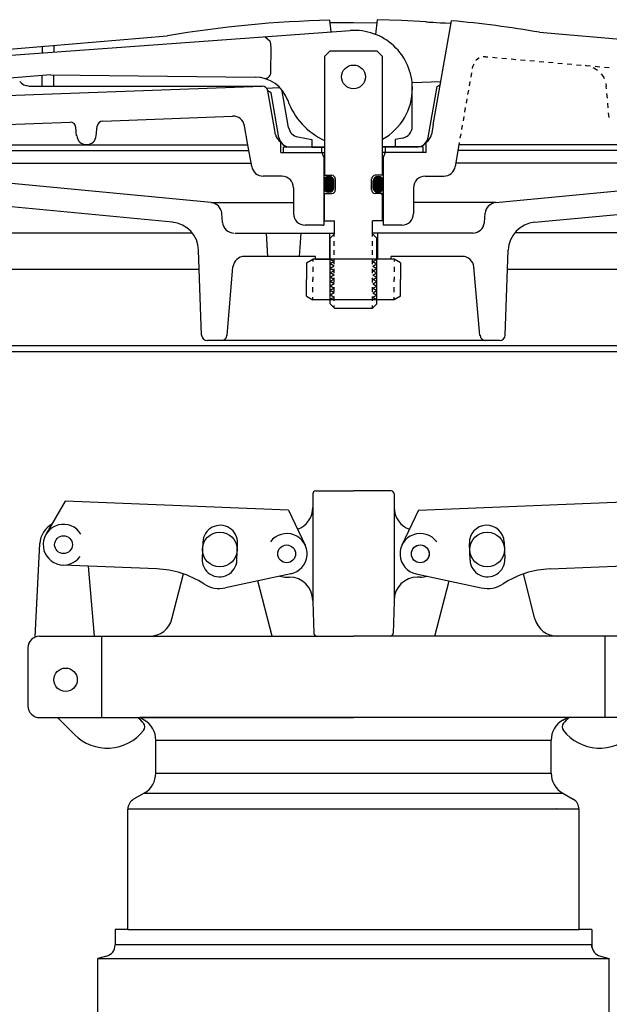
# Model space of a CAD drawing. Extents: x -169 to 2224, y 0 to 2796.
# Tile 118 of 256: x 860 to 866, y 975 to 986. Entities that reach past the tile are written whole.
import ezdxf

# ---------------------------------------------------------------- set-up
doc = ezdxf.new("R2010")
doc.units = 0
doc.header["$MEASUREMENT"] = 0
for name, color, linetype in [('FILL-CAP', 1, 'CONTINUOUS'), ('SPILL-BUCKET', 1, 'CONTINUOUS'), ('SWIVEL-ADAPTOR', 1, 'CONTINUOUS')]:
    doc.layers.add(name, color=color, linetype=linetype)

msp = doc.modelspace()

# ---------------------------------------------------------------- linework, layer by layer
at = {"layer": 'FILL-CAP', "color": 1, "linetype": 'Continuous'}
for p, q in [((863.02264, 980.96855), (863.02264, 980.8228)), ((863.05389, 980.9998), (863.46014, 980.9998)), ((863.86639, 980.9998), (863.46014, 980.9998)), ((863.89764, 980.96855), (863.89764, 980.8228)), ((860.36156, 980.88967), (860.15321, 980.53124)), ((862.76079, 980.79119), (860.36156, 980.88967)), ((864.15948, 980.79119), (866.55871, 980.88967)), ((862.76079, 980.79119), (862.93906, 980.4169)), ((863.02264, 980.8228), (863.02264, 979.8123)), ((863.89764, 980.8228), (863.89764, 979.8228)), ((864.15948, 980.79119), (863.98121, 980.4169)), ((860.03741, 979.42783), (860.08842, 980.4347)), ((861.34598, 980.16118), (860.33336, 980.20274)), ((860.67508, 979.4373), (860.6092, 980.19142)), ((861.50867, 979.62506), (861.63252, 980.10686)), ((862.78771, 980.10901), (862.08529, 979.95742)), ((864.13256, 980.10901), (864.83498, 979.95742)), ((865.4116, 979.62506), (865.28775, 980.10686)), ((865.57429, 980.16118), (866.58691, 980.20274)), ((862.58467, 979.43806), (862.43194, 980.03223)), ((862.74163, 980.0728), (862.77264, 980.0728)), ((864.17864, 980.0728), (864.14764, 980.0728)), ((864.3356, 979.43806), (864.48833, 980.03223)), ((863.02264, 979.8228), (863.02264, 979.8123)), ((863.02264, 979.8123), (863.03468, 979.46746)), ((863.89764, 979.8123), (863.88559, 979.46746)), ((863.89764, 979.8228), (863.89764, 979.8123)), ((860.08514, 979.4373), (861.26654, 979.4373)), ((860.75264, 978.5623), (860.75264, 979.4373)), ((861.26654, 979.4373), (863.46014, 979.4373)), ((865.65373, 979.4373), (863.46014, 979.4373)), ((866.83514, 979.4373), (865.65373, 979.4373)), ((866.16764, 978.5623), (866.16764, 979.4373)), ((859.96014, 979.3123), (859.96014, 978.6873)), ((860.08514, 978.5623), (863.46014, 978.5623)), ((860.27731, 978.5623), (860.46016, 978.38018)), ((866.83514, 978.5623), (863.46014, 978.5623))]:
    msp.add_line(p, q, dxfattribs=at)
at = {"layer": 'FILL-CAP', "color": 5, "linetype": 'Continuous'}
for p, q in [((861.83952, 980.44993), (861.83213, 980.27009)), ((862.20682, 980.25471), (862.2142, 980.43455)), ((864.71345, 980.25471), (864.70607, 980.43455)), ((865.08075, 980.44993), (865.08814, 980.27009))]:
    msp.add_line(p, q, dxfattribs=at)
at = {"layer": 'FILL-CAP', "color": 7, "linetype": 'Continuous'}
for centre, radius in [((862.02264, 980.3693), 0.1875), ((864.89764, 980.3693), 0.1875), ((860.34233, 980.42131), 0.0955), ((862.74164, 980.3228), 0.0955), ((864.17864, 980.3228), 0.096), ((864.17864, 980.3228), 0.0955), ((860.36464, 978.9693), 0.126)]:
    msp.add_circle(centre, radius, dxfattribs=at)
at = {"layer": 'FILL-CAP', "color": 1, "linetype": 'Continuous'}
for centre, radius, start, end in [((863.05389, 980.96855), 0.03125, 90, 180), ((863.86639, 980.96855), 0.03125, 0, 90), ((862.77264, 980.8228), 0.25, 289.892293, 0), ((864.14764, 980.8228), 0.25, 180, 250.107707), ((860.3381, 980.42206), 0.25, 119.01975, 177.100106), ((860.34241, 980.42131), 0.2188, 31.207475, 324.090131), ((862.02686, 980.44224), 0.1875, 357.64961, 177.64961), ((862.74288, 980.32273), 0.2187, 281.184003, 143.400114), ((864.17864, 980.3228), 0.2187, 35.923386, 258.139497), ((864.89341, 980.44224), 0.1875, 2.35039, 182.35039), ((862.01948, 980.2624), 0.1875, 177.64961, 357.649627), ((864.90079, 980.2624), 0.1875, 182.350373, 2.35039), ((861.30497, 979.16202), 1, 57.003012, 87.64961), ((865.6153, 979.16202), 1, 92.35039, 122.996988), ((862.01948, 980.2624), 0.312, 237.003012, 282.178318), ((862.74164, 980.3228), 0.25, 253.199633, 269.999877), ((862.77264, 979.8228), 0.25, 0, 90), ((864.14764, 979.8228), 0.25, 90, 180), ((864.17864, 980.3228), 0.25, 270.000123, 286.800367), ((864.90079, 980.2624), 0.312, 257.821682, 302.996988), ((861.26654, 979.6873), 0.25, 270, 345.58427), ((865.65373, 979.6873), 0.25, 194.41573, 270), ((863.06591, 979.46855), 0.03125, 182, 270), ((863.85436, 979.46855), 0.03125, 270, 358), ((860.08514, 979.3123), 0.125, 90, 180), ((860.08514, 978.6873), 0.125, 180, 270), ((860.82321, 978.17554), 0.5, 40.753152, 50.670514), ((866.09706, 978.17554), 0.5, 129.329486, 139.246848), ((860.813, 978.73445), 0.5, 225.115836, 321.339848), ((861.15463, 978.46114), 0.0625, 321.339848, 40.753152), ((865.76564, 978.46114), 0.0625, 139.246848, 218.660152), ((866.10727, 978.73445), 0.5, 218.660152, 314.884164)]:
    msp.add_arc(centre, radius, start, end, dxfattribs=at)
at = {"layer": 'SPILL-BUCKET', "linetype": 'Continuous'}
for p, q in [((863.21865, 985.93499), (863.20479, 986.0608)), ((863.20799, 986.03522), (863.4596, 986.03735)), ((863.4596, 986.03735), (863.71228, 986.03415)), ((863.71548, 986.06613), (863.69842, 985.90834)), ((863.97669, 986.05654), (863.71548, 986.06613)), ((864.23791, 986.04268), (863.97669, 986.05654)), ((864.23791, 986.04268), (864.24324, 986.04161)), ((864.24324, 986.04161), (864.25283, 986.04161)), ((864.25283, 986.04161), (864.26882, 986.04055)), ((864.26882, 986.04055), (864.28908, 986.03948)), ((864.28908, 986.03948), (864.31787, 986.03841)), ((864.3168, 984.93706), (864.51404, 986.05547)), ((864.31787, 986.03841), (864.35305, 986.03628)), ((864.35305, 986.03628), (864.3957, 986.03415)), ((864.3957, 986.03415), (864.44794, 986.03202)), ((864.44794, 986.03202), (864.50978, 986.02882)), ((859.03607, 985.63114), (863.42442, 985.94992)), ((865.46187, 985.9318), (869.10817, 985.60981)), ((860.18433, 985.7868), (861.4584, 985.89128)), ((862.50858, 985.88382), (862.56509, 985.83691)), ((862.57681, 985.76441), (862.56615, 985.83051)), ((858.91026, 985.67912), (860.18433, 985.7868)), ((860.1129, 985.7804), (860.1129, 985.70897)), ((860.23764, 985.79106), (860.23764, 985.71856)), ((862.57255, 985.4968), (862.57681, 985.76441)), ((863.21012, 985.73242), (863.14721, 985.66952)), ((863.21012, 985.73242), (863.71015, 985.73242)), ((863.77306, 985.66952), (863.71015, 985.73242)), ((863.14721, 985.66952), (863.14721, 984.39331)), ((863.77306, 984.39331), (863.77306, 985.66952)), ((864.77845, 985.63114), (864.77632, 985.62687)), ((864.80831, 985.65353), (864.77845, 985.63114)), ((864.81257, 985.65566), (864.80831, 985.65353)), ((864.87974, 985.66845), (864.85628, 985.66739)), ((864.87974, 985.66845), (864.90426, 985.66632)), ((864.95437, 985.66206), (865.00448, 985.65779)), ((865.05566, 985.65353), (865.10577, 985.64926)), ((865.15588, 985.64393), (865.20599, 985.63967)), ((865.2561, 985.6354), (865.30621, 985.63114)), ((865.35632, 985.62687), (865.40643, 985.62261)), ((865.45654, 985.61834), (865.50665, 985.61301)), ((865.55676, 985.60875), (865.60687, 985.60448)), ((864.74114, 985.54264), (864.7454, 985.5661)), ((864.75287, 985.58742), (864.7454, 985.5661)), ((865.65804, 985.60022), (865.70815, 985.59595)), ((865.75826, 985.59169), (865.80837, 985.58636)), ((865.85848, 985.58209), (865.90859, 985.57783)), ((865.95124, 985.57676), (865.98003, 985.57143)), ((865.9587, 985.57356), (866.00881, 985.5693)), ((866.0344, 985.55331), (866.04613, 985.54904)), ((866.04613, 985.54904), (866.08451, 985.52345)), ((866.05892, 985.56503), (866.10903, 985.56077)), ((866.15914, 985.55544), (866.20925, 985.55117)), ((860.20565, 985.47228), (859.05526, 985.38379)), ((860.1129, 985.35287), (860.1129, 985.46481)), ((860.20565, 985.47228), (862.40303, 985.44882)), ((860.23764, 985.35287), (860.23764, 985.47121)), ((864.09291, 985.39018), (864.3989, 985.40191)), ((864.70809, 985.355), (864.71662, 985.40191)), ((864.72408, 985.44882), (864.73261, 985.49573)), ((866.12502, 985.48294), (866.15061, 985.44456)), ((866.15061, 985.44456), (866.15488, 985.43283)), ((858.79831, 985.2164), (862.47553, 985.35287)), ((859.97003, 985.35287), (862.47659, 985.35287)), ((862.52137, 985.33154), (862.65678, 985.33688)), ((862.57362, 985.2793), (862.53843, 985.29956)), ((862.60347, 984.93706), (862.5395, 985.30169)), ((862.76233, 984.90614), (862.69303, 985.29743)), ((864.09291, 984.9168), (864.09291, 985.39018)), ((864.26243, 984.79952), (864.35838, 985.34647)), ((864.35838, 985.34647), (864.39357, 985.36566)), ((864.69103, 985.26118), (864.69956, 985.30809)), ((866.173, 985.37845), (866.17833, 985.34967)), ((866.18047, 985.32408), (866.17833, 985.34967)), ((862.65891, 984.79952), (862.57362, 985.2793)), ((864.67504, 985.16735), (864.68356, 985.21427)), ((866.19006, 985.22066), (866.18473, 985.27184)), ((864.65798, 985.07353), (864.6665, 985.12044)), ((866.19859, 985.11831), (866.19433, 985.16949)), ((860.76433, 984.97651), (862.15994, 985.02875)), ((864.64198, 984.97971), (864.65051, 985.02662)), ((866.20819, 985.01489), (866.20285, 985.06607)), ((858.81004, 984.90401), (860.41356, 984.96372)), ((860.48286, 984.81872), (860.47539, 984.90934)), ((860.69503, 984.81872), (860.70462, 984.92)), ((862.32093, 984.73769), (862.28788, 984.92533)), ((862.62266, 984.83151), (862.60347, 984.93706)), ((864.3168, 984.93706), (864.29868, 984.83151)), ((864.62493, 984.88589), (864.63345, 984.9328)), ((862.86361, 984.80486), (863.01075, 984.77927)), ((863.01075, 984.77927), (863.01075, 984.69611)), ((863.98949, 984.79313), (863.90953, 984.77927)), ((863.90953, 984.77927), (863.90953, 984.69611)), ((864.60893, 984.79206), (864.61746, 984.83897)), ((858.37824, 984.72169), (860.60547, 984.72169)), ((858.37824, 984.65986), (862.33479, 984.65986)), ((860.60547, 984.72169), (862.32413, 984.72169)), ((862.36571, 984.48714), (862.32093, 984.73769)), ((862.67917, 984.63853), (862.67917, 984.74942)), ((862.70902, 984.70037), (863.14721, 984.70037)), ((862.70902, 984.63853), (862.70902, 984.70037)), ((863.01075, 984.69611), (862.78152, 984.69611)), ((863.01075, 984.69611), (863.14721, 984.69611)), ((863.1163, 984.70144), (863.1163, 984.63853)), ((864.21125, 984.70037), (863.77306, 984.70037)), ((863.90953, 984.69611), (863.77306, 984.69611)), ((863.80397, 984.63853), (863.80397, 984.70037)), ((864.13875, 984.69611), (863.90953, 984.69611)), ((864.21125, 984.69931), (864.21019, 984.70037)), ((864.21125, 984.63853), (864.21125, 984.70037)), ((864.2411, 984.63853), (864.2411, 984.74954)), ((864.55562, 984.48714), (864.59614, 984.72169)), ((868.54203, 984.65986), (864.58548, 984.65986)), ((864.59614, 984.72169), (864.6004, 984.74515)), ((865.99389, 984.72169), (864.59614, 984.72169)), ((868.54203, 984.72169), (865.99389, 984.72169)), ((862.67917, 984.63853), (863.14721, 984.63853)), ((862.70902, 984.63853), (863.14721, 984.63853)), ((863.12056, 984.63853), (863.13975, 984.58416)), ((863.13975, 984.58416), (863.13975, 983.85703)), ((864.2411, 984.63853), (863.77306, 984.63853)), ((864.2411, 984.63853), (863.77306, 984.63853)), ((863.80078, 984.63853), (863.78052, 984.58416)), ((863.78052, 984.58416), (863.78052, 983.85703)), ((858.1874, 984.52445), (862.35932, 984.52445)), ((868.73287, 984.52445), (864.56202, 984.52445)), ((861.93072, 984.10012), (858.45714, 984.43063)), ((862.68983, 984.38372), (862.48832, 984.38372)), ((863.14721, 984.39331), (863.22718, 984.39331)), ((863.26556, 984.23552), (863.26556, 984.35387)), ((863.65471, 984.23552), (863.65471, 984.35387)), ((863.77306, 984.39331), (863.69309, 984.39331)), ((864.23044, 984.38372), (864.43195, 984.38372)), ((864.98955, 984.10012), (868.4642, 984.43063)), ((862.81457, 984.25898), (862.81457, 983.98177)), ((864.1057, 984.25898), (864.1057, 983.98177)), ((861.51278, 983.88795), (858.5307, 984.17262)), ((863.14721, 983.90288), (863.14721, 984.19607)), ((863.14721, 984.19607), (863.22718, 984.19607)), ((863.77306, 984.19607), (863.69309, 984.19607)), ((863.756, 984.19607), (863.77306, 984.17901)), ((863.77306, 983.90288), (863.77306, 984.19607)), ((865.40749, 983.88795), (868.38957, 984.17262)), ((861.93072, 984.10012), (862.81457, 984.10012)), ((864.98955, 984.10012), (864.1057, 984.10012)), ((862.05226, 983.88582), (862.04373, 983.98604)), ((864.86801, 983.88582), (864.87654, 983.98604)), ((863.12696, 983.85703), (862.93931, 983.85703)), ((863.12696, 983.85703), (863.13975, 983.85703)), ((863.14721, 983.90288), (863.25703, 983.90288)), ((863.25703, 983.76321), (863.25703, 983.90288)), ((863.77306, 983.90288), (863.66324, 983.90288)), ((863.66324, 983.76321), (863.66324, 983.90288)), ((863.98096, 983.85703), (863.78052, 983.85703)), ((858.1714, 983.77387), (861.72601, 983.77387)), ((862.18766, 983.77174), (863.25703, 983.77174)), ((862.54056, 983.52119), (862.52351, 983.77174)), ((862.87961, 983.52119), (862.89773, 983.77174)), ((863.20266, 983.77174), (863.20266, 983.4924)), ((863.25703, 983.76321), (863.21012, 983.7163)), ((863.21012, 983.01263), (863.21012, 983.7163)), ((863.25383, 983.73549), (863.25383, 983.76001)), ((864.74327, 983.77174), (863.66324, 983.77174)), ((863.66324, 983.76321), (863.71015, 983.7163)), ((863.66644, 983.73549), (863.66644, 983.76001)), ((863.71015, 983.01263), (863.71015, 983.7163)), ((863.71761, 983.77174), (863.71761, 983.4924)), ((868.74887, 983.77387), (865.19426, 983.77387)), ((863.25383, 983.63633), (863.25383, 983.68538)), ((863.66644, 983.63633), (863.66644, 983.68538)), ((861.8273, 982.67465), (861.79531, 983.58836)), ((863.05339, 983.52119), (862.28895, 983.52119)), ((862.95424, 983.45295), (863.02247, 983.4924)), ((863.8978, 983.4924), (863.02247, 983.4924)), ((863.02247, 983.4924), (863.02247, 983.46468)), ((863.05339, 983.4924), (863.05339, 983.52119)), ((863.05339, 983.4924), (863.20266, 983.4924)), ((863.25383, 983.53718), (863.25383, 983.58729)), ((863.66644, 983.53718), (863.66644, 983.58729)), ((863.86688, 983.4924), (863.71761, 983.4924)), ((863.86688, 983.4924), (863.86688, 983.52119)), ((864.63132, 983.52119), (863.86688, 983.52119)), ((863.96603, 983.45295), (863.8978, 983.4924)), ((863.8978, 983.4924), (863.8978, 983.46468)), ((865.09297, 982.67465), (865.12496, 983.58836)), ((862.10024, 982.67145), (862.16421, 983.40711)), ((862.95424, 983.45295), (862.95424, 983.27277)), ((863.02247, 983.41031), (863.02247, 983.35487)), ((863.25383, 983.43803), (863.25383, 983.48814)), ((863.25383, 983.33994), (863.25383, 983.38898)), ((863.66644, 983.43803), (863.66644, 983.48814)), ((863.66644, 983.33994), (863.66644, 983.38898)), ((863.8978, 983.41031), (863.8978, 983.35487)), ((863.96603, 983.45295), (863.96603, 983.27277)), ((864.82003, 982.67145), (864.75606, 983.40711)), ((861.80255, 983.38152), (858.02107, 983.38152)), ((863.02247, 983.30049), (863.02247, 983.27277)), ((863.25383, 983.24079), (863.25383, 983.28983)), ((863.66644, 983.24079), (863.66644, 983.28983)), ((863.8978, 983.30049), (863.8978, 983.27277)), ((868.8992, 983.38152), (865.11749, 983.38152)), ((862.95424, 983.09365), (862.95424, 983.27277)), ((863.02247, 983.24612), (863.02247, 983.27277)), ((863.02247, 983.1363), (863.02247, 983.19068)), ((863.25383, 983.14163), (863.25383, 983.19068)), ((863.66644, 983.14163), (863.66644, 983.19068)), ((863.8978, 983.24612), (863.8978, 983.27277)), ((863.8978, 983.1363), (863.8978, 983.19068)), ((863.96603, 983.09365), (863.96603, 983.27277)), ((862.95424, 983.09365), (863.02247, 983.05421)), ((863.02247, 983.05421), (863.02247, 983.08193)), ((863.25383, 983.04248), (863.25383, 983.09152)), ((863.66644, 983.04248), (863.66644, 983.09152)), ((863.96603, 983.09365), (863.8978, 983.05421)), ((863.8978, 983.05421), (863.8978, 983.08193)), ((863.8978, 983.05421), (863.02247, 983.05421)), ((863.21012, 983.01263), (863.25703, 982.96465)), ((863.25383, 982.96785), (863.25383, 982.99344)), ((863.25703, 982.96465), (863.66324, 982.96465)), ((863.66324, 982.96465), (863.71015, 983.01263)), ((863.66644, 982.96785), (863.66644, 982.99344)), ((858.01787, 982.5627), (863.46067, 982.5627)), ((858.09251, 982.5627), (868.8267, 982.5627)), ((865.03327, 982.61601), (861.887, 982.61601)), ((863.46067, 982.5627), (868.90239, 982.5627)), ((857.86755, 982.4998), (869.05273, 982.4998))]:
    msp.add_line(p, q, dxfattribs=at)
at = {"layer": 'SPILL-BUCKET', "color": 7, "linetype": 'Continuous'}
for p, q in [((863.14082, 984.33681), (863.2421, 984.23552)), ((863.14082, 984.33574), (863.2421, 984.23446)), ((863.14188, 984.34107), (863.24424, 984.23872)), ((863.14188, 984.34001), (863.24424, 984.23765)), ((863.14188, 984.33894), (863.24317, 984.23765)), ((863.14188, 984.33787), (863.24317, 984.23659)), ((863.14295, 984.34427), (863.2453, 984.24192)), ((863.14295, 984.34321), (863.2453, 984.24085)), ((863.14295, 984.34214), (863.2453, 984.23979)), ((863.14402, 984.3464), (863.24637, 984.24405)), ((863.14402, 984.34534), (863.24637, 984.24298)), ((863.14508, 984.34853), (863.24743, 984.24725)), ((863.14508, 984.34853), (863.24743, 984.24618)), ((863.14508, 984.34747), (863.24743, 984.24512)), ((863.14615, 984.35067), (863.2485, 984.24938)), ((863.14615, 984.3496), (863.2485, 984.24832)), ((863.14721, 984.3528), (863.24957, 984.25152)), ((863.14721, 984.35173), (863.2485, 984.25045)), ((863.14828, 984.35493), (863.24957, 984.25365)), ((863.14828, 984.35387), (863.24957, 984.25258)), ((863.14935, 984.356), (863.25063, 984.25578)), ((863.14935, 984.35493), (863.24957, 984.25471)), ((863.15041, 984.35707), (863.25063, 984.25684)), ((863.15148, 984.35813), (863.25063, 984.25898)), ((863.15148, 984.35813), (863.25063, 984.25791)), ((863.15255, 984.36026), (863.25063, 984.26218)), ((863.15255, 984.3592), (863.25063, 984.26111)), ((863.15361, 984.36133), (863.25063, 984.26324)), ((863.15468, 984.3624), (863.25063, 984.26644)), ((863.15468, 984.36133), (863.25063, 984.26537)), ((863.15574, 984.36346), (863.25063, 984.26857)), ((863.15574, 984.36346), (863.25063, 984.26751)), ((863.15681, 984.36453), (863.25063, 984.2707)), ((863.15788, 984.36559), (863.25063, 984.27284)), ((863.15788, 984.36559), (863.25063, 984.27177)), ((863.15894, 984.36666), (863.25063, 984.27497)), ((863.16001, 984.36773), (863.25063, 984.27604)), ((863.16107, 984.36879), (863.25063, 984.27923)), ((863.16107, 984.36773), (863.25063, 984.2771)), ((863.16214, 984.36879), (863.25063, 984.2803)), ((863.16321, 984.36986), (863.25063, 984.28137)), ((863.16427, 984.37093), (863.25063, 984.28457)), ((863.16427, 984.36986), (863.25063, 984.2835)), ((863.16534, 984.37199), (863.25063, 984.28563)), ((863.16641, 984.37199), (863.25063, 984.28776)), ((863.16747, 984.37306), (863.25063, 984.28883)), ((863.16854, 984.37306), (863.25063, 984.2899)), ((863.1696, 984.37412), (863.25063, 984.29309)), ((863.1696, 984.37306), (863.25063, 984.29203)), ((863.17067, 984.37412), (863.25063, 984.29416)), ((863.17174, 984.37519), (863.25063, 984.29629)), ((863.1728, 984.37519), (863.25063, 984.29736)), ((863.17387, 984.37626), (863.25063, 984.29843)), ((863.17493, 984.37626), (863.25063, 984.30056)), ((863.176, 984.37626), (863.25063, 984.30162)), ((863.17707, 984.37732), (863.25063, 984.30269)), ((863.17813, 984.37732), (863.25063, 984.30482)), ((863.1792, 984.37732), (863.25063, 984.30589)), ((863.18027, 984.37839), (863.25063, 984.30695)), ((863.18133, 984.37839), (863.25063, 984.30909)), ((863.1824, 984.37839), (863.25063, 984.31015)), ((863.18346, 984.37839), (863.25063, 984.31122)), ((863.18453, 984.37945), (863.25063, 984.31335)), ((863.1856, 984.37945), (863.25063, 984.31442)), ((863.18773, 984.37945), (863.25063, 984.31548)), ((863.1888, 984.37945), (863.25063, 984.31762)), ((863.18986, 984.37945), (863.25063, 984.31868)), ((863.19093, 984.38052), (863.25063, 984.31975)), ((863.19199, 984.38052), (863.25063, 984.32188)), ((863.19413, 984.38052), (863.25063, 984.32295)), ((863.19519, 984.38052), (863.25063, 984.32401)), ((863.19626, 984.38052), (863.25063, 984.32615)), ((863.19839, 984.38052), (863.25063, 984.32721)), ((863.19946, 984.38052), (863.25063, 984.32828)), ((863.20159, 984.37945), (863.25063, 984.33041)), ((863.20266, 984.37945), (863.25063, 984.33148)), ((863.20479, 984.37945), (863.25063, 984.33361)), ((863.20585, 984.37945), (863.24957, 984.33467)), ((863.20799, 984.37839), (863.24957, 984.33681)), ((863.21012, 984.37839), (863.24957, 984.33894)), ((863.21225, 984.37732), (863.2485, 984.34107)), ((863.21332, 984.37732), (863.24743, 984.34321)), ((863.21652, 984.37626), (863.24743, 984.34534)), ((863.21865, 984.37519), (863.24637, 984.34747)), ((863.22185, 984.37412), (863.24424, 984.35067)), ((863.22505, 984.37199), (863.24317, 984.35387)), ((863.22931, 984.36879), (863.23997, 984.35813)), ((863.6707, 984.33894), (863.77306, 984.23765)), ((863.6707, 984.33787), (863.77199, 984.23659)), ((863.6707, 984.33681), (863.77199, 984.23552)), ((863.6707, 984.33574), (863.77092, 984.23446)), ((863.67177, 984.34214), (863.77412, 984.23979)), ((863.67177, 984.34107), (863.77412, 984.23872)), ((863.67177, 984.34001), (863.77306, 984.23765)), ((863.67284, 984.34534), (863.77519, 984.24298)), ((863.67284, 984.34427), (863.77519, 984.24192)), ((863.67284, 984.34321), (863.77519, 984.24085)), ((863.6739, 984.34747), (863.77625, 984.24512)), ((863.6739, 984.3464), (863.77625, 984.24405)), ((863.67497, 984.3496), (863.77732, 984.24832)), ((863.67497, 984.34853), (863.77732, 984.24725)), ((863.67497, 984.34853), (863.77732, 984.24618)), ((863.67603, 984.35173), (863.77839, 984.25045)), ((863.67603, 984.35067), (863.77839, 984.24938)), ((863.6771, 984.35387), (863.77839, 984.25258)), ((863.6771, 984.3528), (863.77839, 984.25152)), ((863.67817, 984.35493), (863.77945, 984.25471)), ((863.67817, 984.35493), (863.77945, 984.25365)), ((863.67923, 984.356), (863.77945, 984.25578)), ((863.6803, 984.35813), (863.77945, 984.25791)), ((863.6803, 984.35707), (863.77945, 984.25684)), ((863.68137, 984.3592), (863.78052, 984.26111)), ((863.68137, 984.35813), (863.78052, 984.25898)), ((863.68243, 984.36133), (863.78052, 984.26324)), ((863.68243, 984.36026), (863.78052, 984.26218)), ((863.6835, 984.36133), (863.78052, 984.26537)), ((863.68456, 984.36346), (863.78052, 984.26751)), ((863.68456, 984.3624), (863.78052, 984.26644)), ((863.68563, 984.36346), (863.78052, 984.26857)), ((863.6867, 984.36559), (863.78052, 984.27177)), ((863.6867, 984.36453), (863.78052, 984.2707)), ((863.68776, 984.36559), (863.78052, 984.27284)), ((863.68883, 984.36773), (863.78052, 984.27604)), ((863.68883, 984.36666), (863.78052, 984.27497)), ((863.68989, 984.36773), (863.78052, 984.2771)), ((863.69096, 984.36879), (863.78052, 984.27923)), ((863.69203, 984.36986), (863.78052, 984.28137)), ((863.69203, 984.36879), (863.78052, 984.2803)), ((863.69309, 984.36986), (863.78052, 984.2835)), ((863.69416, 984.37093), (863.78052, 984.28457)), ((863.69523, 984.37199), (863.78052, 984.28563)), ((863.69629, 984.37306), (863.78052, 984.28883)), ((863.69629, 984.37199), (863.78052, 984.28776)), ((863.69736, 984.37306), (863.78052, 984.2899)), ((863.69842, 984.37306), (863.78052, 984.29203)), ((863.69949, 984.37412), (863.78052, 984.29309)), ((863.70056, 984.37412), (863.78052, 984.29416)), ((863.70162, 984.37519), (863.78052, 984.29629)), ((863.70269, 984.37519), (863.78052, 984.29736)), ((863.70375, 984.37626), (863.78052, 984.29843)), ((863.70482, 984.37626), (863.78052, 984.30056)), ((863.70589, 984.37626), (863.78052, 984.30162)), ((863.70695, 984.37732), (863.78052, 984.30269)), ((863.70802, 984.37732), (863.78052, 984.30482)), ((863.70909, 984.37732), (863.78052, 984.30589)), ((863.71015, 984.37839), (863.78052, 984.30695)), ((863.71122, 984.37839), (863.78052, 984.30909)), ((863.71228, 984.37839), (863.78052, 984.31015)), ((863.71335, 984.37839), (863.78052, 984.31122)), ((863.71442, 984.37945), (863.78052, 984.31335)), ((863.71548, 984.37945), (863.78052, 984.31442)), ((863.71655, 984.37945), (863.78052, 984.31548)), ((863.71761, 984.37945), (863.78052, 984.31762)), ((863.71868, 984.37945), (863.78052, 984.31868)), ((863.72081, 984.38052), (863.78052, 984.31975)), ((863.72188, 984.38052), (863.78052, 984.32188)), ((863.72295, 984.38052), (863.78052, 984.32295)), ((863.72508, 984.38052), (863.78052, 984.32401)), ((863.72614, 984.38052), (863.78052, 984.32615)), ((863.72721, 984.38052), (863.78052, 984.32721)), ((863.72934, 984.38052), (863.78052, 984.32828)), ((863.73041, 984.37945), (863.78052, 984.33041)), ((863.73254, 984.37945), (863.77945, 984.33148)), ((863.73361, 984.37945), (863.77945, 984.33361)), ((863.73574, 984.37945), (863.77945, 984.33467)), ((863.73681, 984.37839), (863.77945, 984.33681)), ((863.73894, 984.37839), (863.77839, 984.33894)), ((863.74107, 984.37732), (863.77839, 984.34107)), ((863.7432, 984.37732), (863.77732, 984.34321)), ((863.74534, 984.37626), (863.77625, 984.34534)), ((863.74747, 984.37519), (863.77519, 984.34747)), ((863.75067, 984.37412), (863.77412, 984.35067)), ((863.75387, 984.37199), (863.77199, 984.35387)), ((863.75813, 984.36879), (863.76879, 984.35813)), ((863.13975, 984.33041), (863.2389, 984.23126)), ((863.13975, 984.32935), (863.2389, 984.23019)), ((863.13975, 984.32721), (863.23784, 984.23019)), ((863.13975, 984.32615), (863.23784, 984.22912)), ((863.13975, 984.32508), (863.23677, 984.22806)), ((863.13975, 984.32508), (863.13975, 984.26537)), ((863.13975, 984.32401), (863.23571, 984.22806)), ((863.13975, 984.32188), (863.23571, 984.22699)), ((863.13975, 984.32081), (863.23464, 984.22593)), ((863.13975, 984.31975), (863.23357, 984.22593)), ((863.13975, 984.31762), (863.23357, 984.22486)), ((863.13975, 984.31655), (863.23251, 984.22379)), ((863.13975, 984.31548), (863.23144, 984.22379)), ((863.13975, 984.31335), (863.23038, 984.22273)), ((863.13975, 984.31229), (863.23038, 984.22166)), ((863.13975, 984.31122), (863.22931, 984.22166)), ((863.13975, 984.30909), (863.22824, 984.2206)), ((863.13975, 984.30802), (863.22718, 984.2206)), ((863.13975, 984.30695), (863.22718, 984.21953)), ((863.13975, 984.30482), (863.22611, 984.21953)), ((863.13975, 984.30376), (863.22505, 984.21846)), ((863.13975, 984.30269), (863.22398, 984.21846)), ((863.13975, 984.30056), (863.22291, 984.2174)), ((863.13975, 984.29949), (863.22291, 984.2174)), ((863.13975, 984.29843), (863.22185, 984.21633)), ((863.13975, 984.29629), (863.22078, 984.21633)), ((863.13975, 984.29523), (863.21971, 984.21526)), ((863.13975, 984.29416), (863.21865, 984.21526)), ((863.13975, 984.29203), (863.21758, 984.2142)), ((863.13975, 984.29096), (863.21652, 984.2142)), ((863.13975, 984.2899), (863.21545, 984.2142)), ((863.13975, 984.28776), (863.21438, 984.21313)), ((863.13975, 984.2867), (863.21332, 984.21313)), ((863.13975, 984.28563), (863.21225, 984.21313)), ((863.13975, 984.2835), (863.21119, 984.21207)), ((863.13975, 984.28243), (863.21012, 984.21207)), ((863.13975, 984.28137), (863.20905, 984.21207)), ((863.13975, 984.27923), (863.20799, 984.211)), ((863.13975, 984.27817), (863.20692, 984.211)), ((863.13975, 984.2771), (863.20585, 984.211)), ((863.13975, 984.27497), (863.20479, 984.211)), ((863.13975, 984.2739), (863.20372, 984.211)), ((863.13975, 984.27284), (863.20159, 984.20993)), ((863.13975, 984.2707), (863.20052, 984.20993)), ((863.13975, 984.26964), (863.19946, 984.20993)), ((863.13975, 984.26857), (863.19839, 984.20993)), ((863.13975, 984.26644), (863.19732, 984.20993)), ((863.13975, 984.26537), (863.19519, 984.20993)), ((863.13975, 984.26431), (863.19413, 984.20993)), ((863.13975, 984.26218), (863.19306, 984.20993)), ((863.13975, 984.26111), (863.19093, 984.20993)), ((863.13975, 984.26004), (863.18986, 984.20993)), ((863.14082, 984.33361), (863.24104, 984.23339)), ((863.14082, 984.33254), (863.23997, 984.23339)), ((863.14082, 984.33148), (863.23997, 984.23232)), ((863.14082, 984.25791), (863.18773, 984.211)), ((863.14082, 984.25578), (863.18666, 984.211)), ((863.14082, 984.25471), (863.18453, 984.211)), ((863.14188, 984.25258), (863.1824, 984.21207)), ((863.14188, 984.25045), (863.18027, 984.21207)), ((863.14295, 984.24832), (863.1792, 984.21313)), ((863.14295, 984.24618), (863.17707, 984.21313)), ((863.14402, 984.24405), (863.17387, 984.2142)), ((863.14508, 984.24192), (863.17174, 984.21526)), ((863.22718, 984.25684), (863.14721, 984.26111)), ((863.14721, 984.23872), (863.16854, 984.2174)), ((863.14935, 984.23552), (863.16534, 984.21846)), ((863.15255, 984.23019), (863.16001, 984.22273)), ((863.25063, 984.26537), (863.25063, 984.32508)), ((863.66964, 984.33254), (863.76986, 984.23339)), ((863.66964, 984.33148), (863.76879, 984.23232)), ((863.66964, 984.33041), (863.76879, 984.23126)), ((863.66964, 984.32935), (863.76773, 984.23019)), ((863.66964, 984.32721), (863.76773, 984.23019)), ((863.66964, 984.32615), (863.76666, 984.22912)), ((863.66964, 984.32508), (863.76559, 984.22806)), ((863.66964, 984.32508), (863.66964, 984.26537)), ((863.66964, 984.32401), (863.76559, 984.22806)), ((863.66964, 984.32188), (863.76453, 984.22699)), ((863.66964, 984.32081), (863.76346, 984.22593)), ((863.66964, 984.31975), (863.76346, 984.22593)), ((863.66964, 984.31762), (863.76239, 984.22486)), ((863.66964, 984.31655), (863.76133, 984.22379)), ((863.66964, 984.31548), (863.76133, 984.22379)), ((863.66964, 984.31335), (863.76026, 984.22273)), ((863.66964, 984.31229), (863.7592, 984.22166)), ((863.66964, 984.31122), (863.7592, 984.22166)), ((863.66964, 984.30909), (863.75813, 984.2206)), ((863.66964, 984.30802), (863.75706, 984.2206)), ((863.66964, 984.30695), (863.756, 984.21953)), ((863.66964, 984.30482), (863.75493, 984.21953)), ((863.66964, 984.30376), (863.75493, 984.21846)), ((863.66964, 984.30269), (863.75387, 984.21846)), ((863.66964, 984.30056), (863.7528, 984.2174)), ((863.66964, 984.29949), (863.75173, 984.2174)), ((863.66964, 984.29843), (863.75067, 984.21633)), ((863.66964, 984.29629), (863.7496, 984.21633)), ((863.66964, 984.29523), (863.74853, 984.21526)), ((863.66964, 984.29416), (863.74853, 984.21526)), ((863.66964, 984.29203), (863.74747, 984.2142)), ((863.66964, 984.29096), (863.7464, 984.2142)), ((863.66964, 984.2899), (863.74534, 984.2142)), ((863.66964, 984.28776), (863.74427, 984.21313)), ((863.66964, 984.2867), (863.7432, 984.21313)), ((863.66964, 984.28563), (863.74214, 984.21313)), ((863.66964, 984.2835), (863.74107, 984.21207)), ((863.66964, 984.28243), (863.74, 984.21207)), ((863.66964, 984.28137), (863.73894, 984.21207)), ((863.66964, 984.27923), (863.73787, 984.211)), ((863.66964, 984.27817), (863.73681, 984.211)), ((863.66964, 984.2771), (863.73574, 984.211)), ((863.66964, 984.27497), (863.73361, 984.211)), ((863.66964, 984.2739), (863.73254, 984.211)), ((863.66964, 984.27284), (863.73148, 984.20993)), ((863.66964, 984.2707), (863.73041, 984.20993)), ((863.66964, 984.26964), (863.72934, 984.20993)), ((863.66964, 984.26857), (863.72721, 984.20993)), ((863.66964, 984.26644), (863.72614, 984.20993)), ((863.66964, 984.26537), (863.72508, 984.20993)), ((863.66964, 984.26431), (863.72295, 984.20993)), ((863.66964, 984.26218), (863.72188, 984.20993)), ((863.66964, 984.26111), (863.72081, 984.20993)), ((863.66964, 984.26004), (863.71868, 984.20993)), ((863.66964, 984.25791), (863.71761, 984.211)), ((863.66964, 984.25578), (863.71548, 984.211)), ((863.6707, 984.33361), (863.77092, 984.23339)), ((863.6707, 984.25471), (863.71335, 984.211)), ((863.6707, 984.25258), (863.71228, 984.21207)), ((863.67177, 984.25045), (863.71015, 984.21207)), ((863.67177, 984.24832), (863.70802, 984.21313)), ((863.67284, 984.24618), (863.70589, 984.21313)), ((863.6739, 984.24405), (863.70375, 984.2142)), ((863.67497, 984.24192), (863.70162, 984.21526)), ((863.67603, 984.23872), (863.69842, 984.2174)), ((863.67817, 984.23552), (863.69416, 984.21846)), ((863.68243, 984.23019), (863.68883, 984.22273)), ((863.78052, 984.32508), (863.78052, 984.26537)), ((863.2517, 983.46468), (863.20372, 983.4924)), ((863.66857, 983.46468), (863.71655, 983.4924)), ((863.2517, 983.46468), (863.21012, 983.44016)), ((863.2517, 983.4167), (863.21012, 983.44016)), ((863.2517, 983.4167), (863.21012, 983.39218)), ((863.2517, 983.36766), (863.21012, 983.39218)), ((863.66857, 983.46468), (863.71015, 983.44016)), ((863.66857, 983.4167), (863.71015, 983.44016)), ((863.66857, 983.4167), (863.71015, 983.39218)), ((863.66857, 983.36766), (863.71015, 983.39218)), ((863.2517, 983.36766), (863.21012, 983.3442)), ((863.2517, 983.31968), (863.21012, 983.3442)), ((863.2517, 983.31968), (863.21012, 983.29623)), ((863.24957, 983.27277), (863.21012, 983.29623)), ((863.66857, 983.36766), (863.71015, 983.3442)), ((863.66857, 983.31968), (863.71015, 983.3442)), ((863.66857, 983.31968), (863.71015, 983.29623)), ((863.6707, 983.27277), (863.71015, 983.29623)), ((863.24957, 983.27277), (863.21012, 983.25038)), ((863.2517, 983.22586), (863.21012, 983.25038)), ((863.2517, 983.22586), (863.21012, 983.2024)), ((863.2517, 983.17788), (863.21012, 983.2024)), ((863.2517, 983.17788), (863.21012, 983.15336)), ((863.66857, 983.22586), (863.71015, 983.25038)), ((863.66857, 983.22586), (863.71015, 983.2024)), ((863.66857, 983.17788), (863.71015, 983.2024)), ((863.66857, 983.17788), (863.71015, 983.15336)), ((863.6707, 983.27277), (863.71015, 983.25038)), ((863.2517, 983.08193), (863.20372, 983.05421)), ((863.2517, 983.1299), (863.21012, 983.15336)), ((863.2517, 983.1299), (863.21012, 983.10538)), ((863.2517, 983.08193), (863.21012, 983.10538)), ((863.66857, 983.1299), (863.71015, 983.15336)), ((863.66857, 983.1299), (863.71015, 983.10538)), ((863.66857, 983.08193), (863.71015, 983.10538)), ((863.66857, 983.08193), (863.71655, 983.05421))]:
    msp.add_line(p, q, dxfattribs=at)
at = {"layer": 'SPILL-BUCKET', "linetype": 'Continuous'}
msp.add_circle((863.46067, 985.45095), 0.12794, dxfattribs=at)
msp.add_circle((863.46067, 985.45095), 0.12794, dxfattribs=at)
for centre, radius, start, end in [((863.46067, 974.30309), 11.75985, 91.241638, 99.797941), ((863.46067, 974.34254), 11.75985, 80.202059, 84.861064), ((863.4692, 985.32621), 0.62478, 0.195548, 94.106497), ((859.97003, 985.47868), 0.12474, 217.658774, 270), ((862.39876, 985.07353), 0.37529, 19.467194, 89.510304), ((862.50965, 985.4968), 0.06184, 255.963757, 0), ((862.47766, 985.29103), 0.06184, 9.950627, 90), ((863.4692, 985.32621), 0.62478, 299.016584, 0.195548), ((863.46067, 985.45095), 0.75058, 199.516845, 245.367174), ((860.76646, 984.91467), 0.06184, 91.974934, 175.07289), ((862.16527, 984.90401), 0.12474, 9.865807, 91.958067), ((860.41569, 984.90401), 0.05971, 4.085617, 92.045408), ((862.88494, 984.92853), 0.12474, 189.865807, 260.134193), ((863.9671, 984.9168), 0.12474, 279.865807, 0), ((860.58948, 984.82831), 0.10555, 184.619923, 355.380077), ((862.741, 984.85177), 0.11941, 189.799849, 239.300277), ((862.78152, 984.82085), 0.12474, 189.865807, 270), ((864.13875, 984.82085), 0.12474, 270, 350.134193), ((864.18033, 984.85177), 0.11941, 300.699723, 350.200151), ((862.48832, 984.50953), 0.12474, 189.865807, 270), ((864.43195, 984.50953), 0.12474, 270, 350.134193), ((862.68983, 984.25898), 0.12474, 0, 90), ((863.22505, 984.35387), 0.03945, 0, 88.451842), ((863.69523, 984.35387), 0.03945, 91.548158, 180), ((864.23044, 984.25898), 0.12474, 90, 180), ((863.22505, 984.23552), 0.03945, 271.548158, 0), ((863.69523, 984.23552), 0.03945, 180, 268.451842), ((861.91899, 983.97538), 0.12474, 4.92711, 84.582978), ((865.00128, 983.97538), 0.12474, 95.417022, 175.07289), ((862.93931, 983.98177), 0.12474, 180, 270), ((863.98096, 983.98177), 0.12474, 270, 0), ((861.48292, 983.57663), 0.31239, 1.954729, 84.717124), ((862.177, 983.89648), 0.12474, 184.92711, 270), ((864.74327, 983.89648), 0.12474, 270, 355.07289), ((865.43735, 983.57663), 0.31239, 95.282876, 178.045271), ((862.28895, 983.39645), 0.12474, 90, 175.07289), ((864.63132, 983.39645), 0.12474, 4.92711, 90), ((861.887, 982.67678), 0.05971, 181.02303, 270), ((862.04053, 982.67678), 0.05971, 270, 355.914383), ((864.88081, 982.67678), 0.05971, 184.085617, 270), ((865.03327, 982.67678), 0.05971, 270, 358.97697)]:
    msp.add_arc(centre, radius, start, end, dxfattribs=at)
at = {"layer": 'SPILL-BUCKET', "color": 7, "linetype": 'Continuous'}
for centre, start, end in [((863.19519, 984.32508), 0, 180), ((863.72508, 984.32508), 0, 180), ((863.19519, 984.26537), 180, 0), ((863.72508, 984.26537), 180, 0)]:
    msp.add_arc(centre, 0.05544, start, end, dxfattribs=at)
at = {"layer": 'SWIVEL-ADAPTOR'}
for p, q in [((861.21014, 978.53487), (861.16283, 978.5623)), ((861.21014, 978.53487), (861.16283, 978.5623)), ((861.21014, 978.53487), (861.16283, 978.5623)), ((861.33514, 977.96649), (861.33514, 978.31852)), ((861.21014, 977.74961), (861.09635, 977.68391)), ((861.21014, 977.74961), (861.09635, 977.68391)), ((865.88695, 977.576), (861.03439, 977.576)), ((861.03359, 976.2838), (865.88615, 976.2838)), ((860.70987, 975.3463), (860.70987, 975.9713)), ((860.70987, 975.9713), (866.20987, 975.9713))]:
    msp.add_line(p, q, dxfattribs=at)
at = {"layer": 'SWIVEL-ADAPTOR', "color": 1, "linetype": 'Continuous'}
for p, q in [((865.75744, 978.5623), (861.16283, 978.5623)), ((865.71014, 978.53487), (865.75744, 978.5623)), ((865.58514, 977.96649), (865.58514, 978.31852)), ((865.71014, 977.74961), (865.82392, 977.68391)), ((861.03359, 976.2838), (861.03359, 977.576)), ((861.03359, 976.2838), (861.03359, 977.576)), ((865.64764, 977.58134), (865.64283, 977.58134)), ((865.64764, 977.58134), (865.64283, 977.58134)), ((865.88615, 976.2838), (865.88615, 977.576)), ((865.88615, 976.2838), (865.88615, 977.576)), ((860.89737, 976.2838), (860.89737, 976.11767)), ((860.89737, 976.2838), (860.89737, 976.11767)), ((861.03359, 976.2838), (860.89737, 976.2838)), ((866.02237, 976.2838), (865.88615, 976.2838)), ((866.02237, 976.2838), (866.02237, 976.11767)), ((866.02237, 976.2838), (866.02237, 976.11767)), ((866.02237, 976.09203), (866.02237, 976.11767)), ((860.80495, 975.99694), (860.70987, 975.9713)), ((860.80495, 975.99694), (860.70987, 975.9713)), ((866.11478, 975.99694), (866.20987, 975.9713)), ((866.11478, 975.99694), (866.20987, 975.9713)), ((866.20987, 975.3463), (866.20987, 975.9713))]:
    msp.add_line(p, q, dxfattribs=at)
at = {"layer": 'SWIVEL-ADAPTOR', "color": 2, "linetype": 'Continuous'}
msp.add_line((865.71014, 978.53487), (865.75744, 978.5623), dxfattribs=at)
msp.add_line((865.71014, 978.53487), (865.75744, 978.5623), dxfattribs=at)
at = {"layer": 'SWIVEL-ADAPTOR', "color": 7}
for p, q in [((861.33567, 978.31852), (865.58567, 978.31852)), ((861.33567, 977.96649), (865.5862, 977.96649)), ((861.21007, 977.75026), (865.71127, 977.75026)), ((866.02237, 976.11767), (860.89683, 976.11767))]:
    msp.add_line(p, q, dxfattribs=at)
at = {"layer": 'SWIVEL-ADAPTOR'}
for centre, radius, start, end in [((861.08514, 978.31852), 0.24947, 0, 59.981633), ((861.08514, 977.96649), 0.24947, 299.91219, 0), ((861.15885, 977.576), 0.12447, 120.079762, 180), ((861.15885, 977.576), 0.12447, 120.079762, 180)]:
    msp.add_arc(centre, radius, start, end, dxfattribs=at)
at = {"layer": 'SWIVEL-ADAPTOR', "color": 1, "linetype": 'Continuous'}
for centre, radius, start, end in [((865.83514, 978.31852), 0.24947, 120.018367, 180), ((865.83514, 977.96649), 0.24947, 180, 240.08781), ((865.76142, 977.576), 0.12447, 0, 59.920238), ((865.76142, 977.576), 0.12447, 0, 59.920238), ((860.77237, 976.11767), 0.12447, 284.868281, 0), ((860.77237, 976.11767), 0.12447, 284.868281, 0), ((866.14737, 976.11767), 0.12447, 180, 255.131719), ((866.14737, 976.11767), 0.12447, 180, 255.131719)]:
    msp.add_arc(centre, radius, start, end, dxfattribs=at)

doc.saveas('drawing.dxf')
